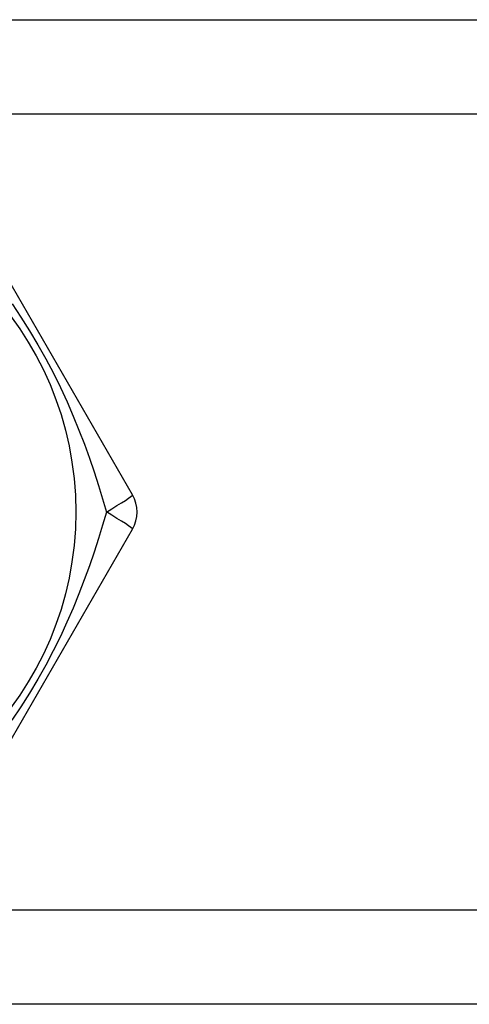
# Model space of a CAD drawing. Header units: inches. Extents: x 6 to 171, y 11 to 89.
# Tile 11 of 113: x 8.855 to 9.112, y 34.045 to 34.607. Entities that reach past the tile are written whole.
import ezdxf

# ---------------------------------------------------------------- set-up
doc = ezdxf.new("R2010")
doc.units = ezdxf.units.IN
doc.header["$MEASUREMENT"] = 0
doc.layers.add('Visible Edges(ANSI)', color=7, linetype='Continuous', lineweight=25)
doc.layers.add('Visible Tangent Edges(ANSI)', color=7, linetype='Continuous', lineweight=25)

msp = doc.modelspace()

# ---------------------------------------------------------------- linework, layer by layer
at = {"layer": 'Visible Edges(ANSI)'}
for p, q in [((8.37327, 34.60673), (39.53863, 34.60673)), ((8.91939, 34.33557), (8.81824, 34.51077)), ((8.81824, 34.14069), (8.91939, 34.31589)), ((39.53863, 34.04473), (8.37327, 34.04473))]:
    msp.add_line(p, q, dxfattribs=at)
msp.add_circle((8.70004, 34.32573), 0.18701, dxfattribs=at)
msp.add_arc((8.90234, 34.32573), 0.01969, 330, 30, dxfattribs=at)
at = {"layer": 'Visible Tangent Edges(ANSI)'}
for p, q in [((39.53863, 34.55288), (8.37327, 34.55288)), ((8.37327, 34.09858), (39.53863, 34.09858))]:
    msp.add_line(p, q, dxfattribs=at)
at = {"layer": 'Visible Tangent Edges(ANSI)', "flags": 128}
for points in [[(8.85069, 34.44455), (8.85575, 34.43696), (8.86067, 34.42915), (8.86542, 34.42117), (8.86996, 34.41306), (8.87426, 34.4049), (8.8783, 34.39671), (8.88208, 34.38856), (8.8856, 34.38046), (8.88889, 34.37241), (8.89195, 34.36443), (8.89481, 34.35652), (8.89749, 34.34868), (8.89999, 34.34092), (8.90234, 34.33327), (8.90454, 34.32573)], [(8.90454, 34.32573), (8.90234, 34.3182), (8.9, 34.31055), (8.89749, 34.30279), (8.89481, 34.29492), (8.89193, 34.28699), (8.88886, 34.27899), (8.88557, 34.27093), (8.88204, 34.26282), (8.87826, 34.25468), (8.87422, 34.2465), (8.86993, 34.23833), (8.86539, 34.23022), (8.86063, 34.22224), (8.85571, 34.21444), (8.85064, 34.20685)]]:
    msp.add_lwpolyline(points, dxfattribs=at)
at = {"layer": 'Visible Tangent Edges(ANSI)'}
for major_axis, start_param, end_param in [((0.01705, 0.00984), 4.809173, 6.283185), ((0.01705, -0.00984), 0, 1.474012)]:
    msp.add_ellipse((8.90234, 34.32573), major_axis=major_axis, ratio=0.056054, start_param=start_param, end_param=end_param, dxfattribs=at)

doc.saveas('drawing.dxf')
